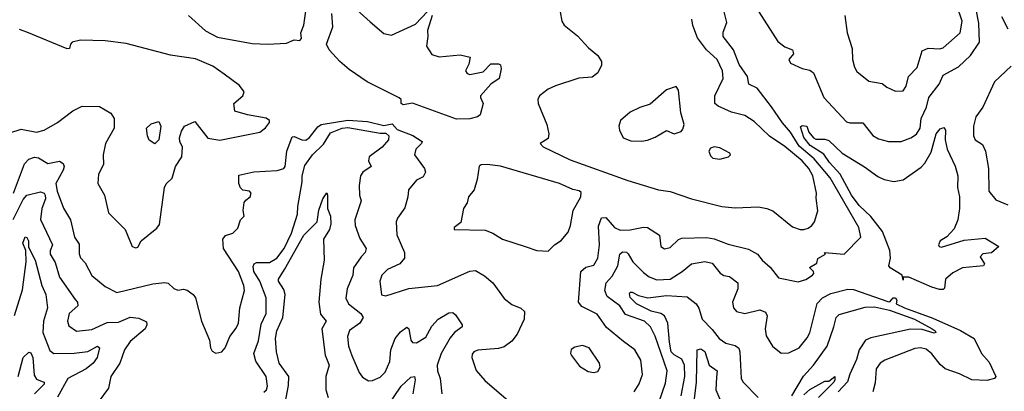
# Model space of a CAD drawing. Extents: x 1552294 to 1694791, y 811929 to 917222.
# Tile 47 of 256: x 1576387 to 1581545, y 853128 to 855073. Entities that reach past the tile are written whole.
import ezdxf

# ---------------------------------------------------------------- set-up
doc = ezdxf.new("R2010")
doc.units = 0

msp = doc.modelspace()

# ---------------------------------------------------------------- linework, layer by layer
at = {"layer": '0CON10XD'}
for points in [[(1577270.8, 855095), (1577360, 855015), (1577422.2, 854982.2), (1577605, 854949.2), (1577685, 854944.4), (1577785, 854949.4), (1577825, 854968), (1577855, 854963.8), (1577863.3, 854975), (1577860, 855005), (1577875.4, 855044.6), (1577891.3, 855155)], [(1580710, 855095), (1580721.9, 855005), (1580747.3, 854922.7), (1580748.9, 854865), (1580759.5, 854825), (1580772.6, 854802.6), (1580835, 854750.6), (1580905, 854738.6), (1580929.7, 854719.7), (1580975, 854698.8), (1581015, 854701.2), (1581031.2, 854725), (1581042.5, 854775), (1581087.3, 854822.7), (1581115, 854910), (1581145, 854924.7), (1581205, 854920.4), (1581225, 854925.6), (1581313.6, 855005), (1581323.8, 855065), (1581295, 855147.9)], [(1578675, 854552.1), (1578445, 854636.2), (1578395, 854627), (1578385.7, 854635), (1578385.1, 854655.1), (1578375, 854664), (1578207.7, 854747.7), (1578112.5, 854812.5), (1578063.8, 854853.8), (1578007.4, 854915), (1577994.8, 854945), (1578026.8, 855035), (1578022.4, 855105)], [(1578152.1, 855125), (1578221.9, 855061.9), (1578295, 855001.1), (1578335, 854992.9), (1578460.9, 855049.1), (1578523.3, 855116.7)], [(1578546.9, 855095), (1578523.1, 855016.9), (1578525.5, 854985.5), (1578517.5, 854935), (1578545, 854891.4), (1578585, 854878.5), (1578695, 854889.4), (1578746.1, 854876.1), (1578739.4, 854840.6), (1578722, 854805), (1578731.2, 854791.2), (1578745, 854786), (1578815, 854800.8), (1578855, 854842.5), (1578895, 854842.5), (1578905, 854836.4), (1578908.7, 854815), (1578898.2, 854765), (1578854.2, 854735.8), (1578801.1, 854675), (1578800, 854665), (1578814.3, 854635), (1578798.6, 854575), (1578785.3, 854564.7), (1578745, 854554.7), (1578675, 854552.1)], [(1579217.9, 855115), (1579226.9, 855065), (1579238.6, 855045), (1579309.4, 854989.4), (1579366.4, 854926.4), (1579415.8, 854885), (1579433.8, 854855), (1579434, 854835), (1579416, 854795), (1579385, 854771.9), (1579315, 854766.9), (1579193.7, 854726.3), (1579155, 854710), (1579110, 854675), (1579101.4, 854655), (1579102.9, 854635), (1579148.1, 854525), (1579159.2, 854475), (1579155, 854451.2), (1579112.5, 854425), (1579128.2, 854408.2), (1579269.6, 854339.6), (1579572, 854232), (1579732.3, 854182.3), (1579795, 854174.6), (1579906.2, 854135), (1580065, 854095.7), (1580135, 854087.8), (1580256.3, 854093.7), (1580301.2, 854085), (1580332.6, 854072.6), (1580435, 853988), (1580475, 853975.7), (1580495, 853974.3), (1580517.9, 853982.1), (1580536.2, 853995), (1580550, 854015), (1580567.5, 854072.5), (1580559.7, 854139.7), (1580561.4, 854165), (1580541.8, 854255), (1580520.7, 854295), (1580485, 854334.3), (1580395, 854410), (1580315, 854462.9), (1580235, 854540.5), (1580185, 854571.1), (1580115, 854588.8), (1580045, 854620.4), (1580028.8, 854635), (1580028, 854675), (1580071.8, 854765), (1580068.8, 854805), (1580040.4, 854865), (1579985.2, 854915.2), (1579937.7, 854977.7), (1579913.4, 855043.4), (1579907.8, 855075)], [(1579605, 853124.3), (1579632.6, 853167.4), (1579649.7, 853215), (1579640.4, 853290.4), (1579610, 853345), (1579549.4, 853389.4), (1579461.3, 853461.3), (1579412.4, 853532.4), (1579331.6, 853571.6), (1579313.8, 853595), (1579326.9, 853755), (1579351.8, 853778.3), (1579395, 853787.9), (1579415.3, 853825), (1579424.8, 853895), (1579418.3, 853991.7), (1579435, 854036.7), (1579457.1, 854037.1), (1579502.1, 853985), (1579531.5, 853971.5), (1579585, 853972.9), (1579655, 853987.2), (1579675, 853984.5), (1579738.1, 853945), (1579745, 853886.7), (1579765, 853873.3), (1579795, 853880.6), (1579837.7, 853922.3), (1579855, 853930), (1579987, 853933), (1580025, 853926.6), (1580098.6, 853898.6), (1580205, 853871.2), (1580252.5, 853845), (1580275.6, 853815), (1580318.4, 853778.4), (1580361.1, 853721.1), (1580465, 853701.5), (1580505, 853713.5), (1580539.2, 853735), (1580547.1, 853745), (1580544.2, 853755), (1580523.8, 853776.2), (1580561.7, 853798.3), (1580567.5, 853822.5), (1580607.5, 853845), (1580602.5, 853855), (1580705, 853845.5), (1580792.9, 853935), (1580782.1, 853985), (1580632.7, 854245), (1580549.2, 854345), (1580470.8, 854410.8), (1580424.7, 854484.7), (1580382.8, 854532.8), (1580325, 854617.4), (1580249.3, 854715), (1580206, 854736), (1580198.6, 854775), (1580155, 854839.2), (1580125.3, 854915), (1580071.9, 854985), (1580072.1, 855007.9), (1580091.2, 855058.8), (1580077.7, 855115)], [(1580258.5, 855115), (1580358.1, 854958.1), (1580395, 854930.8), (1580434.5, 854914.5), (1580440, 854895), (1580415.8, 854865), (1580425, 854846), (1580485, 854817.8), (1580525, 854808.9), (1580545, 854795.6), (1580599.5, 854665), (1580718.7, 854538.7), (1580735, 854533.1), (1580803.3, 854533.3), (1580855, 854467.1), (1580885, 854450), (1580937.5, 854435), (1581005, 854436.2), (1581055, 854454.6), (1581085, 854473.6), (1581103.5, 854505), (1581108.4, 854555), (1581137, 854615), (1581148.6, 854665), (1581202.5, 854735), (1581225, 854781.9), (1581305, 854826.8), (1581366.7, 854885), (1581414.2, 854955), (1581411.8, 855055), (1581396.9, 855126.9)], [(1581530.6, 855090.6), (1581562.2, 855025)], [(1576995, 853878.8), (1577005, 853882), (1577023.7, 853916.3), (1577105, 853981.4), (1577118.9, 854001.1), (1577145.5, 854194.5), (1577155, 854213.8), (1577185, 854243.8), (1577203.6, 854305), (1577235.5, 854355), (1577240, 854405), (1577226.1, 854435), (1577224.2, 854455), (1577235, 854490.4), (1577250.6, 854515), (1577305, 854539.4), (1577372.1, 854452.1), (1577435, 854442.2), (1577645, 854484.2), (1577675, 854507.5), (1577695.6, 854535), (1577695.6, 854545), (1577677.7, 854557.7), (1577580, 854575), (1577513.8, 854595), (1577508.8, 854635), (1577555.7, 854674.3), (1577563.3, 854695), (1577539.1, 854729.1), (1577458.1, 854788.1), (1577399, 854829), (1577308.6, 854868.6), (1577176.9, 854886.9), (1576945, 854948.1), (1576835, 854962.8), (1576704.6, 854965.4), (1576661.2, 854955), (1576652.9, 854945), (1576648.2, 854921.8), (1576635, 854920.4), (1576425, 855008.4), (1576385, 855021.3)], [(1581579.9, 854830.1), (1581492.6, 854747.4), (1581432.1, 854615), (1581396.2, 854565), (1581382.9, 854515), (1581382.7, 854465), (1581392.5, 854445), (1581430.6, 854420.6), (1581445.5, 854385), (1581462.3, 854295), (1581463.1, 854175), (1581499.4, 854129.4), (1581563.7, 854103.7)], [(1579645, 854437.1), (1579675, 854442.9), (1579715, 854458), (1579775, 854493.8), (1579815, 854476), (1579852.5, 854487.5), (1579860.7, 854499.3), (1579867.5, 854525), (1579850, 854585), (1579838, 854705), (1579825, 854723.3), (1579775, 854706.7), (1579688.9, 854631.1), (1579635, 854614.2), (1579585, 854589.2), (1579534.3, 854545.7), (1579526.2, 854515), (1579528.8, 854495), (1579547.5, 854455), (1579588.3, 854438.3), (1579645, 854437.1)], [(1576335, 854481.5), (1576395, 854500.9), (1576475, 854484.6), (1576515.4, 854494.6), (1576585, 854534.5), (1576665, 854595.6), (1576715, 854620.4), (1576805, 854619.5), (1576863.6, 854583.6), (1576882.5, 854555), (1576882.5, 854505), (1576836, 854425), (1576824.3, 854365), (1576826.7, 854315), (1576799.5, 854265), (1576795.4, 854215), (1576831.1, 854155), (1576852.7, 854062.7), (1576940, 853975), (1576976.1, 853886.1), (1576995, 853878.8)], [(1576355.2, 854165), (1576411.7, 854318.3), (1576435, 854343.3), (1576465, 854353.8), (1576485, 854350), (1576535, 854320.8), (1576595, 854331.8), (1576615, 854320.8), (1576619.2, 854305), (1576613.9, 854285), (1576576.5, 854215), (1576583.9, 854175), (1576616, 854086), (1576652.9, 854025), (1576673.8, 853935), (1576698, 853898), (1576697.7, 853847.7), (1576705, 853826.7), (1576729.7, 853799.7), (1576764.8, 853734.8), (1576835, 853677.1), (1576895, 853644.4), (1577085, 853690.4), (1577146.7, 853696.7), (1577165, 853693.1), (1577195, 853666.2), (1577215, 853656.7), (1577245, 853662.5), (1577265, 853657.5), (1577296.2, 853635), (1577307.6, 853617.6), (1577338.9, 853495), (1577381.4, 853395), (1577386, 853356), (1577395, 853337.5), (1577415, 853327.5), (1577445, 853333.8), (1577464, 853355), (1577487.5, 853415), (1577520.9, 853459.1), (1577532.5, 853485), (1577540, 853565), (1577564.7, 853655.3), (1577561.5, 853681.5), (1577532.9, 853755), (1577455.3, 853875), (1577450.6, 853925), (1577465, 853943.5), (1577504, 853956), (1577528.7, 853981.3), (1577544.3, 854025), (1577563.3, 854045), (1577557.5, 854075), (1577563.6, 854116.4), (1577571.7, 854128.3), (1577593.3, 854145), (1577600, 854165), (1577590, 854175), (1577555, 854180), (1577542.9, 854192.9), (1577534.4, 854215), (1577535, 854260), (1577612.8, 854277.2), (1577735, 854283.6), (1577771.1, 854295), (1577778.2, 854305), (1577785.6, 854384.4), (1577815, 854459.4), (1577825, 854462.5), (1577865, 854444.2), (1577885, 854442.5), (1577905, 854457.2), (1577948, 854512), (1577965.3, 854524.7), (1578105, 854547), (1578209.5, 854539.5), (1578295, 854518.9), (1578337.9, 854527.9), (1578365, 854498.7), (1578446.2, 854466.2), (1578494.3, 854435), (1578492.5, 854425), (1578461.4, 854395), (1578455.8, 854365), (1578507.5, 854295), (1578512, 854275), (1578500, 854250), (1578465, 854232.5), (1578423, 854183), (1578420.5, 854145), (1578405, 854088.8), (1578365.6, 854035), (1578359.4, 854015), (1578363.2, 853946.8), (1578401.9, 853855), (1578402.2, 853825), (1578378.6, 853795), (1578314.2, 853765), (1578284.2, 853735.8), (1578273.9, 853703.9), (1578282.1, 853632.1), (1578305, 853628.1), (1578425, 853666.4), (1578575, 853680.9), (1578745, 853757.1), (1578775, 853761.1), (1578822.2, 853732.2), (1578865.7, 853695), (1578925, 853613.8), (1578965, 853582.5), (1579012.6, 853562.6), (1579030.8, 853545), (1579028.6, 853505), (1578992.6, 853427.4), (1578965, 853390.6), (1578925, 853361.4), (1578895, 853351.4), (1578786.9, 853343.1), (1578766.2, 853335), (1578757.1, 853322.9), (1578755.7, 853305), (1578777.2, 853237.2), (1578824.2, 853185), (1578948, 853078)], [(1577095, 854423.3), (1577065, 854443.3), (1577056, 854465), (1577051.2, 854505), (1577075, 854528), (1577115, 854540), (1577126.7, 854515), (1577116.4, 854445), (1577095, 854423.3)], [(1577665, 853123.3), (1577679.4, 853135), (1577685.4, 853155), (1577677.8, 853205), (1577624.2, 853285), (1577612.7, 853325), (1577637.7, 853392.3), (1577651, 853479), (1577677.4, 853535), (1577677.3, 853617.3), (1577644.2, 853705), (1577613.9, 853755), (1577609.4, 853780.6), (1577615.2, 853794.8), (1577627.1, 853802.9), (1577695, 853802.6), (1577733.4, 853825), (1577772.5, 853875), (1577810.7, 853955), (1577842.4, 854055), (1577843, 854095), (1577866.6, 854225), (1577866.9, 854255), (1577880.5, 854309.5), (1577920.9, 854365), (1577978.7, 854421.3), (1578015, 854481.6), (1578075.9, 854505), (1578105, 854509.1), (1578275, 854478.3), (1578305, 854479.6), (1578321.4, 854465), (1578318.1, 854445), (1578285, 854406.5), (1578217.1, 854355), (1578213.8, 854335), (1578227.8, 854305), (1578185, 854275.4), (1578171.8, 854255), (1578164.5, 854205), (1578166.9, 854155), (1578175.8, 854125), (1578142.1, 854025), (1578144.5, 853995), (1578168.1, 853928.1), (1578201.1, 853875), (1578195.9, 853854.1), (1578175, 853830.9), (1578134.6, 853775), (1578131.5, 853735), (1578102.4, 853665), (1578094.7, 853615), (1578109.5, 853585), (1578174.4, 853535), (1578185.6, 853515), (1578167.8, 853485), (1578114.3, 853445.7), (1578103.2, 853415), (1578110, 853365), (1578126.8, 853315), (1578165, 853226.2), (1578182.4, 853202.4), (1578213.3, 853183.3), (1578235, 853184.4), (1578275, 853202.5), (1578301.7, 853228.3), (1578325.6, 853284.4), (1578331.2, 853345), (1578354.1, 853405), (1578381.5, 853438.5), (1578415, 853463.8), (1578425.7, 853455.7), (1578435.5, 853395), (1578445, 853383.6), (1578465, 853382.1), (1578515, 853410.5), (1578545, 853468.6), (1578579.4, 853505), (1578635, 853537.8), (1578655, 853540), (1578668.9, 853528.9), (1578704.2, 853475), (1578704.1, 853465.9), (1578664.1, 853435.9), (1578642.5, 853407.5), (1578595.2, 853325), (1578573.4, 853265), (1578574.6, 853235), (1578589.1, 853195), (1578597.5, 853115)], [(1581225, 853660.7), (1581205, 853660.7), (1581165, 853673.4), (1581045, 853724.5), (1581015.5, 853724.5), (1581015, 853710), (1581010.2, 853735), (1580945.8, 853775), (1580940, 853785), (1580948.2, 853825), (1580945.5, 853865), (1580905.9, 853965), (1580845, 854043.5), (1580785, 854100.8), (1580743.7, 854155), (1580685.1, 854265.1), (1580628.3, 854325), (1580598.4, 854368.4), (1580527.5, 854415), (1580495, 854456.8), (1580477.3, 854512.7), (1580485, 854518.7), (1580510, 854515), (1580520, 854485), (1580545, 854453.8), (1580557.7, 854447.7), (1580605, 854448.5), (1580625, 854440), (1580695.8, 854375), (1580812.9, 854302.9), (1580882.3, 854252.3), (1580915, 854236.4), (1580965, 854226.9), (1581015, 854234.5), (1581108.3, 854301.7), (1581127.9, 854322.1), (1581160.9, 854379.1), (1581187.8, 854475), (1581208.7, 854501.3), (1581227.9, 854507.9), (1581237.1, 854495), (1581234.6, 854444.6), (1581245.3, 854395.3), (1581286.3, 854306.3), (1581301.6, 854255), (1581299.3, 854195), (1581309.1, 854145), (1581309, 854085), (1581301.1, 854025), (1581281.2, 853978.8), (1581244.2, 853935.8), (1581208.6, 853915), (1581199.2, 853895), (1581203.8, 853885), (1581215, 853882.2), (1581335, 853918.5), (1581445, 853930), (1581516.2, 853885), (1581477, 853853), (1581432.4, 853847.6), (1581418.3, 853831.7), (1581440.6, 853795), (1581435.7, 853785), (1581325, 853773.4), (1581275, 853748.4), (1581236.1, 853715), (1581231.7, 853668.3), (1581225, 853660.7)], [(1580055, 854343.3), (1580100, 854355), (1580110, 854365), (1580107.5, 854375), (1580055, 854402.5), (1580025, 854406.7), (1580005, 854400), (1579997.5, 854385), (1580005, 854360), (1580018.3, 854348.3), (1580055, 854343.3)], [(1579155, 853861.2), (1579188, 853895), (1579223.4, 853916.6), (1579259.6, 853960.4), (1579272.2, 853995), (1579286.2, 854075), (1579326.4, 854145), (1579328.1, 854168.1), (1579318.1, 854178.1), (1579285, 854184.7), (1579215, 854215.2), (1578905, 854306.7), (1578835.4, 854314.6), (1578805, 854313.3), (1578792.9, 854307.1), (1578783.9, 854236.1), (1578767, 854183), (1578738.6, 854145), (1578730.9, 854115), (1578711.8, 854085), (1578698.3, 854011.7), (1578663.3, 853985), (1578662.5, 853975), (1578825, 853971.5), (1578865, 853955.6), (1578916.2, 853925), (1579035, 853885.6), (1579095, 853864.2), (1579155, 853861.2)], [(1576352.2, 854027.8), (1576405, 854131.8), (1576425, 854153.8), (1576495, 854171.5), (1576514.7, 854165), (1576520.9, 854155), (1576521.2, 854135), (1576503.1, 854085), (1576496.4, 854026.4), (1576559.2, 853895), (1576547, 853863), (1576547.1, 853845), (1576572.1, 853802.1), (1576594.8, 853725), (1576678, 853608), (1576690, 853595), (1576691.1, 853575), (1576645.6, 853535), (1576636.7, 853495), (1576645, 853470.8), (1576685, 853443.3), (1576765, 853450.7), (1576845, 853488.8), (1576905, 853489.4), (1576965, 853515.8), (1577010.4, 853510.4), (1577051.7, 853491.7), (1577053.1, 853475), (1577043.6, 853455), (1576965, 853387.9), (1576936.2, 853345), (1576910.7, 853275), (1576863.8, 853205), (1576852.9, 853145), (1576798.3, 853071.7)], [(1577771.5, 853038.5), (1577795, 853158.8), (1577796, 853206), (1577745.4, 853275), (1577731.9, 853335), (1577726.2, 853405), (1577734.6, 853445), (1577765.2, 853514.8), (1577778.1, 853635), (1577771, 853661), (1577742.5, 853705), (1577742.5, 853715), (1577774.5, 853765), (1577874.8, 853945.2), (1577944.5, 854015), (1577954.3, 854075.8), (1577975, 854136.2), (1577995, 854167.5), (1578000, 854155), (1578000, 854085), (1578014.2, 854045), (1578017.1, 854005), (1578009.2, 853975), (1577978.6, 853925), (1577981.3, 853815), (1577964.3, 853715), (1577953.1, 853595), (1577961.8, 853531.8), (1577991.8, 853495), (1577969.4, 853455), (1577986.5, 853316.5), (1578008.2, 853265), (1577990.8, 853205), (1577990, 853135), (1578003.3, 853095)], [(1576360.4, 853525), (1576401.5, 853658.5), (1576421.6, 853805), (1576418.2, 853865), (1576404.1, 853904.1), (1576415, 853936.2), (1576425, 853933.6), (1576433.8, 853915), (1576432.9, 853882.9), (1576468.3, 853815), (1576502, 853682), (1576524.6, 853634.6), (1576533.4, 853565), (1576511.3, 853495), (1576508.4, 853435), (1576545, 853341.2), (1576566.4, 853326.4), (1576672.9, 853327.1), (1576744, 853336), (1576795, 853363.3), (1576805, 853356), (1576793.3, 853305), (1576771.2, 853275), (1576735.5, 853245), (1576638.5, 853195), (1576585, 853097.5)], [(1579735, 853068.6), (1579769.2, 853170.8), (1579778.8, 853235), (1579715, 853417.1), (1579690.8, 853465), (1579660.5, 853495), (1579560.6, 853530.6), (1579530.8, 853575), (1579464.7, 853625), (1579451.3, 853655), (1579459.5, 853695), (1579489.9, 853730.1), (1579520, 853785), (1579530.8, 853845), (1579545, 853857.1), (1579565, 853855.6), (1579575, 853847.8), (1579597.8, 853805), (1579655, 853748.9), (1579685, 853726.9), (1579725, 853710.6), (1579795, 853714.8), (1579857.3, 853755), (1579905.2, 853794.8), (1579975, 853806.5), (1580015, 853799.1), (1580056.5, 853746.5), (1580075, 853734.5), (1580105, 853728.1), (1580149.4, 853695), (1580148, 853665), (1580120.6, 853595), (1580125.6, 853565.6), (1580142, 853545), (1580185, 853535.5), (1580264.6, 853554.6), (1580292.8, 853542.8), (1580303.2, 853523.2), (1580291.1, 853455), (1580297.4, 853417.4), (1580330, 853365), (1580375, 853328.1), (1580415, 853328.8), (1580469.4, 853355), (1580512.1, 853407.9), (1580525.6, 853434.4), (1580565, 853587.1), (1580592.8, 853617.2), (1580635, 853639.1), (1580725, 853662.7), (1580755, 853660.8), (1580935, 853598.4), (1580945, 853597), (1580963, 853617), (1580975, 853617.8), (1580981.4, 853605), (1580977.8, 853585), (1581022.5, 853565), (1581170.6, 853510.6), (1581315.6, 853445.6), (1581386.6, 853405), (1581425.4, 853325.4), (1581465, 853280), (1581500, 853205), (1581493.3, 853195), (1581452.5, 853185), (1581375, 853187.3), (1581309.4, 853219.4), (1581235, 853245.7), (1581208.6, 853268.6), (1581165, 853324.6), (1581135, 853347.7), (1581105, 853355.4), (1581075, 853351.2), (1580918.6, 853291.4), (1580894.3, 853275), (1580873.8, 853245), (1580867.6, 853172.4), (1580855.5, 853124.5)], [(1579852.5, 853105), (1579870.9, 853205), (1579869.8, 853265), (1579855.8, 853295.8), (1579815, 853319.3), (1579799.8, 853335), (1579791.5, 853385), (1579782.2, 853485), (1579765, 853523.2), (1579745.5, 853535.5), (1579695, 853547.6), (1579617.5, 853585), (1579585, 853619.2), (1579580.9, 853639.1), (1579585, 853646.2), (1579595, 853646.6), (1579629, 853629), (1579676.6, 853616.6), (1579775, 853629.8), (1579883.1, 853623.1), (1579930.6, 853585), (1579943.7, 853563.7), (1579961.8, 853505), (1580015, 853451.8), (1580051.5, 853405), (1580085, 853380), (1580135, 853368.5), (1580153.8, 853353.8), (1580160, 853335), (1580166.2, 853195), (1580176.5, 853175), (1580255.7, 853095)], [(1580430.8, 853105), (1580493.4, 853206.6), (1580545, 853264), (1580615.8, 853365), (1580652, 853465), (1580663.2, 853515), (1580680.1, 853529.9), (1580815, 853568.4), (1580865, 853570.7), (1580943.4, 853553.4), (1581074.7, 853505), (1581167.1, 853455), (1581182, 853445), (1581186.2, 853435), (1581177.6, 853432.4), (1581115, 853451.9), (1581053.5, 853453.5), (1580845, 853407.1), (1580817.1, 853395), (1580783.8, 853345), (1580770.2, 853295), (1580735, 853217.8), (1580723.2, 853176.8), (1580674.8, 853125)], [(1579395, 853225.6), (1579415, 853231.5), (1579428.2, 853255), (1579424.6, 853274.6), (1579370, 853355), (1579335, 853367.5), (1579295, 853358.8), (1579275, 853347.5), (1579272.5, 853325), (1579277.5, 853315), (1579319.5, 853259.5), (1579365, 853230.8), (1579395, 853225.6)], [(1579922.2, 853087.8), (1579932.9, 853175), (1579935.9, 853344.1), (1579955, 853350), (1579975, 853336.7), (1579999.3, 853265), (1580040.8, 853235), (1580037.5, 853202.5), (1580034.3, 853135), (1580055, 853086.9)], [(1576379, 853205), (1576405, 853304.3), (1576435, 853332), (1576445, 853330), (1576456.4, 853305), (1576462.3, 853212.3), (1576475, 853191.9), (1576505, 853179.4), (1576515.5, 853175.5), (1576515.4, 853165), (1576465.2, 853114.8)], [(1578315, 853052.7), (1578385, 853155.5), (1578435, 853202.5), (1578455.5, 853205.5), (1578457.9, 853187.9), (1578446.2, 853115)], [(1580495, 853110), (1580525, 853137.2), (1580605, 853180.8), (1580625, 853181.2), (1580656, 853206), (1580657.6, 853187.6), (1580650.9, 853175), (1580571.1, 853095)]]:
    msp.add_lwpolyline(points, dxfattribs=at)

doc.saveas('drawing.dxf')
